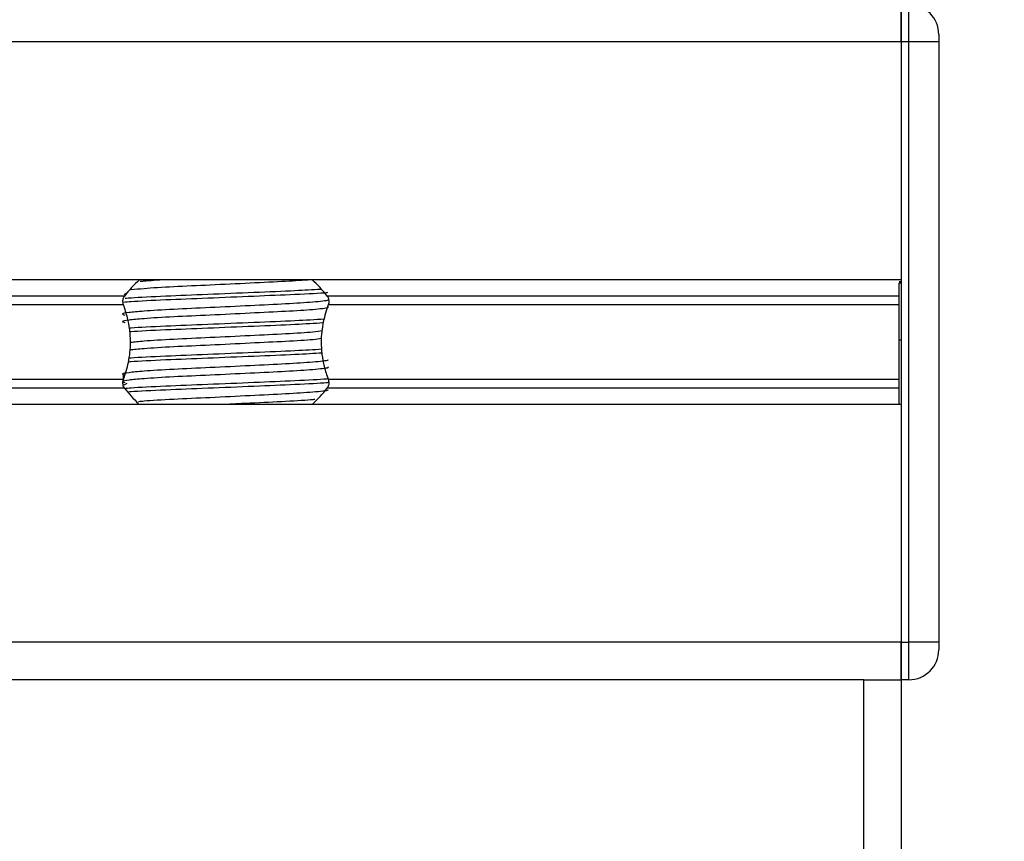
# Model space of a CAD drawing. Header units: millimetres. Extents: x 0 to 420, y 0 to 297.
# Tile 108 of 119: x 315.93 to 318.09, y 205.23 to 207.03. Entities that reach past the tile are written whole.
import ezdxf

# ---------------------------------------------------------------- set-up
doc = ezdxf.new("R2010")
doc.units = ezdxf.units.MM
doc.layers.add('QUOTE', color=174, linetype='Continuous')
doc.styles.add('SLDTEXTSTYLE3', font='TXT', dxfattribs={"width": 0.75})
doc.dimstyles.new('SLDDIMSTYLE0', dxfattribs={"dimtxt": 3, "dimasz": 3, "dimexe": 0, "dimexo": 0.0625, "dimgap": 0.75, "dimtad": 1, "dimlfac": 30.31081, "dimrnd": 1e-09, "dimzin": 12, "dimdsep": 46, "dimtxsty": 'SLDTEXTSTYLE3', "dimsah": 1, "dimcen": 0.09, "dimadec": 0, "dimazin": 3, "dimtfac": 1, "dimtdec": 3, "dimtofl": 0, "dimtmove": 0, "dimatfit": 3, "dimfxl": 0, "dimfrac": 2, "dimtolj": 1, "dimtzin": 12, "dimarcsym": 0})

# ---------------------------------------------------------------- blocks, each defined once
blk = doc.blocks.new('_D_2')
at = {"layer": 'QUOTE'}
for p, q in [((316.3185, 231.6829), (324.3392, 231.6829)), ((322.3392, 201.6903), (322.3392, 231.6829)), ((320.3455, 201.6903), (324.3392, 201.6903))]:
    blk.add_line(p, q, dxfattribs=at)
for points in [[(322.3392, 231.6829), (321.8392, 228.6829), (322.8392, 228.6829)], [(322.3392, 201.6903), (322.8392, 204.6903), (321.8392, 204.6903)]]:
    blk.add_solid(points, dxfattribs=at)
at = {"layer": 'QUOTE', "insert": (318.472, 211.6991), "char_height": 3, "attachment_point": 1, "rotation": 90, "style": 'SLDTEXTSTYLE3'}
blk.add_mtext('909,1', dxfattribs=at)

msp = doc.modelspace()

# ---------------------------------------------------------------- linework, layer by layer
at = {"color": 7, "linetype": 'Continuous', "lineweight": 25}
for p, q in [((317.86513, 207.0679), (317.86513, 206.98542)), ((317.86513, 206.98542), (317.86513, 207.0679)), ((317.88163, 206.98542), (317.88163, 207.0679)), ((317.94761, 207.00192), (317.94761, 206.98542)), ((317.86513, 206.98542), (301.69928, 206.98542)), ((317.86513, 206.98542), (317.86513, 206.46251)), ((317.86513, 206.98542), (317.86513, 205.66576)), ((317.88163, 206.98542), (317.86513, 206.98542)), ((317.88163, 205.66576), (317.88163, 206.98542)), ((317.94761, 206.98542), (317.88163, 206.98542)), ((317.94761, 206.98542), (317.94761, 205.66576)), ((317.86513, 206.46251), (301.69928, 206.46251)), ((317.86513, 206.45838), (317.86018, 206.45838)), ((317.86018, 206.45598), (317.86513, 206.45598)), ((316.15782, 206.42674), (303.40659, 206.42674)), ((316.1631, 206.43284), (316.15724, 206.42925)), ((317.86018, 206.42674), (316.60321, 206.42674)), ((316.15545, 206.4078), (303.40896, 206.4078)), ((317.86018, 206.4078), (316.60558, 206.4078)), ((317.86018, 206.33058), (317.86513, 206.33058)), ((317.86018, 206.31239), (317.86018, 206.3248)), ((316.15545, 206.24338), (303.40896, 206.24338)), ((316.15457, 206.25319), (316.15457, 206.23994)), ((316.1631, 206.23489), (316.15609, 206.2306)), ((317.86018, 206.24338), (316.60558, 206.24338)), ((316.15782, 206.22444), (303.40659, 206.22444)), ((317.86018, 206.22444), (316.60321, 206.22444)), ((317.86513, 206.18868), (301.69928, 206.18868)), ((317.86513, 206.18868), (317.86513, 205.66576)), ((317.86513, 205.66576), (301.69928, 205.66576)), ((317.86513, 205.66576), (317.86513, 205.58328)), ((317.86513, 205.66576), (317.88163, 205.66576)), ((317.86513, 205.58328), (317.86513, 205.66576)), ((317.88163, 205.58328), (317.88163, 205.66576)), ((317.94761, 205.66576), (317.88163, 205.66576)), ((317.94761, 205.66576), (317.94761, 205.64926)), ((317.78265, 205.58328), (314.97837, 205.58328)), ((317.78265, 205.18738), (317.78265, 205.58328)), ((317.78265, 205.58328), (317.86513, 205.58328)), ((317.88163, 205.58328), (317.86513, 205.58328)), ((317.86513, 205.58328), (317.86513, 205.18738))]:
    msp.add_line(p, q, dxfattribs=at)
for centre, radius, start, end in [((317.88163, 207.00192), 0.06598, 0, 90), ((316.38051, 206.25631), 0.28043, 132.66793, 142.57212), ((316.38051, 206.25631), 0.28043, 37.42788, 47.33207), ((316.38051, 206.39487), 0.28043, 217.42788, 226.78945), ((316.38051, 206.39487), 0.28043, 312.66793, 322.57212), ((317.88163, 205.64926), 0.06598, 270, 0)]:
    msp.add_arc(centre, radius, start, end, dxfattribs=at)
for points, knots in [([(316.56695, 206.46257), (316.54989, 206.46136), (316.51441, 206.45884), (316.43407, 206.45513), (316.34622, 206.45076), (316.26317, 206.44712), (316.20246, 206.44349), (316.18098, 206.44119), (316.17244, 206.44027)], [0, 0, 0, 0, 0.1645772, 0.3423508, 0.5251783, 0.700979, 0.8811979, 1, 1, 1, 1]), ([(316.24896, 206.46251), (316.23068, 206.46152), (316.20757, 206.46027), (316.19498, 206.45897), (316.19236, 206.4587)], [0, 0, 0, 0, 0.7912827, 1, 1, 1, 1]), ([(317.86018, 206.33058), (317.86018, 206.35689), (317.86018, 206.40422), (317.86018, 206.44006), (317.86018, 206.45598)], [0, 0, 0, 0, 0.5558787, 1, 1, 1, 1]), ([(316.15545, 206.4078), (316.15534, 206.40811), (316.1547, 206.40996), (316.15406, 206.41361), (316.15431, 206.41853), (316.15547, 206.42286), (316.15683, 206.42541), (316.1577, 206.42659), (316.15782, 206.42674)], [0, 0, 0, 0, 0.0508548, 0.3030287, 0.5240656, 0.7365591, 0.9653107, 1, 1, 1, 1]), ([(316.60418, 206.43431), (316.60325, 206.43421), (316.59025, 206.43272), (316.53374, 206.43009), (316.44361, 206.42625), (316.34032, 206.42189), (316.24577, 206.41825), (316.18006, 206.41503), (316.16115, 206.41315), (316.15613, 206.41265)], [0, 0, 0, 0, 0.0141246, 0.1969323, 0.3795571, 0.567368, 0.7479684, 0.9331025, 1, 1, 1, 1]), ([(316.58827, 206.4415), (316.57089, 206.44044), (316.53209, 206.43807), (316.4424, 206.43451), (316.3407, 206.43014), (316.24544, 206.4265), (316.18336, 206.42341), (316.16348, 206.42166), (316.15929, 206.42128)], [0, 0, 0, 0, 0.1586947, 0.354237, 0.5553321, 0.7487067, 0.9469357, 1, 1, 1, 1]), ([(316.60321, 206.42674), (316.60346, 206.42638), (316.60454, 206.42489), (316.60607, 206.42155), (316.60696, 206.41656), (316.60675, 206.4117), (316.60595, 206.40905), (316.60558, 206.4078)], [0, 0, 0, 0, 0.0786657, 0.3295798, 0.5818024, 0.802882, 1, 1, 1, 1]), ([(316.60468, 206.41874), (316.60495, 206.41837), (316.60617, 206.41671), (316.5751, 206.41331), (316.51544, 206.40947), (316.43432, 206.40563), (316.34624, 206.40128), (316.26283, 206.39763), (316.20119, 206.39388), (316.16566, 206.3903), (316.14907, 206.38766), (316.15554, 206.38588), (316.15842, 206.38509)], [0, 0, 0, 0, 0.0351066, 0.1561349, 0.2739528, 0.3916527, 0.5126988, 0.6290926, 0.7484115, 0.8401345, 0.9287498, 1, 1, 1, 1]), ([(316.15545, 206.24338), (316.15946, 206.2556), (316.16786, 206.28123), (316.173, 206.32862), (316.16713, 206.37301), (316.15862, 206.39837), (316.15545, 206.4078)], [0, 0, 0, 0, 0.2384824, 0.5002133, 0.8142029, 1, 1, 1, 1]), ([(316.60558, 206.4078), (316.60157, 206.39558), (316.59317, 206.36995), (316.58802, 206.32256), (316.59389, 206.27817), (316.60241, 206.25281), (316.60558, 206.24338)], [0, 0, 0, 0, 0.2384824, 0.5002133, 0.8142029, 1, 1, 1, 1]), ([(316.60478, 206.40307), (316.60551, 206.40243), (316.60768, 206.40051), (316.57555, 206.39683), (316.51532, 206.39298), (316.43436, 206.38914), (316.34624, 206.38478), (316.26283, 206.38113), (316.20119, 206.37738), (316.16566, 206.3738), (316.14908, 206.37117), (316.15554, 206.36939), (316.15841, 206.3686)], [0, 0, 0, 0, 0.059132, 0.1771634, 0.2920638, 0.4068492, 0.5248979, 0.6384095, 0.7547738, 0.8442256, 0.9306466, 1, 1, 1, 1]), ([(316.59638, 206.37598), (316.57657, 206.37476), (316.53545, 206.37224), (316.44253, 206.36852), (316.34056, 206.36416), (316.24585, 206.36052), (316.18681, 206.35765), (316.16894, 206.35611), (316.16719, 206.35596)], [0, 0, 0, 0, 0.1833159, 0.3805505, 0.5833859, 0.778434, 0.9783786, 1, 1, 1, 1]), ([(316.59446, 206.36762), (316.57522, 206.36644), (316.53464, 206.36396), (316.44255, 206.36028), (316.3404, 206.35591), (316.24644, 206.35227), (316.18576, 206.34941), (316.16963, 206.3479), (316.16822, 206.34777)], [0, 0, 0, 0, 0.1792693, 0.3781057, 0.5825884, 0.7792206, 0.980789, 1, 1, 1, 1]), ([(316.59261, 206.3501), (316.58663, 206.34919), (316.57156, 206.34689), (316.51426, 206.34348), (316.43467, 206.33965), (316.34607, 206.33529), (316.26318, 206.33165), (316.20175, 206.32797), (316.17988, 206.32562), (316.17091, 206.32465)], [0, 0, 0, 0, 0.1028709, 0.2594114, 0.4157952, 0.5766249, 0.7312733, 0.8898082, 1, 1, 1, 1]), ([(316.59085, 206.33338), (316.58532, 206.33254), (316.57061, 206.33032), (316.51418, 206.32699), (316.43469, 206.32315), (316.34608, 206.31879), (316.26314, 206.31515), (316.20094, 206.31142), (316.17861, 206.30901), (316.16914, 206.30799)], [0, 0, 0, 0, 0.0944898, 0.2513541, 0.4080614, 0.5692237, 0.724192, 0.8830549, 1, 1, 1, 1]), ([(317.86018, 206.18868), (317.86018, 206.18968), (317.86018, 206.195), (317.86018, 206.21415), (317.86018, 206.24575), (317.86018, 206.28588), (317.86018, 206.31519), (317.86018, 206.33058)], [0, 0, 0, 0, 0.0480315, 0.2536975, 0.478596, 0.7263063, 1, 1, 1, 1]), ([(316.59304, 206.30156), (316.57422, 206.30041), (316.53405, 206.29795), (316.44252, 206.29429), (316.34044, 206.28992), (316.2463, 206.28629), (316.1849, 206.28338), (316.16835, 206.28181), (316.16636, 206.28162)], [0, 0, 0, 0, 0.1744293, 0.3724463, 0.5760865, 0.7719084, 0.9726462, 1, 1, 1, 1]), ([(316.59201, 206.30975), (316.57351, 206.30862), (316.53363, 206.30618), (316.44247, 206.30254), (316.34057, 206.29817), (316.24585, 206.29453), (316.18683, 206.29167), (316.16897, 206.29013), (316.16724, 206.28999)], [0, 0, 0, 0, 0.1729956, 0.3727716, 0.5782206, 0.7757819, 0.9783028, 1, 1, 1, 1]), ([(316.60468, 206.28677), (316.60495, 206.2864), (316.60617, 206.28474), (316.5751, 206.28135), (316.51544, 206.27751), (316.43432, 206.27366), (316.34624, 206.26931), (316.26283, 206.26566), (316.20119, 206.26191), (316.16566, 206.25833), (316.14907, 206.2557), (316.15554, 206.25392), (316.15842, 206.25313)], [0, 0, 0, 0, 0.0351066, 0.1561349, 0.2739528, 0.3916527, 0.5126988, 0.6290926, 0.7484115, 0.8401345, 0.9287498, 1, 1, 1, 1]), ([(316.60478, 206.2711), (316.60551, 206.27046), (316.60768, 206.26854), (316.57555, 206.26486), (316.51532, 206.26101), (316.43436, 206.25717), (316.34624, 206.25281), (316.26283, 206.24916), (316.20119, 206.24542), (316.16566, 206.24184), (316.14908, 206.2392), (316.15554, 206.23743), (316.15841, 206.23663)], [0, 0, 0, 0, 0.059132, 0.1771634, 0.2920638, 0.4068492, 0.5248979, 0.6384095, 0.7547738, 0.8442256, 0.9306466, 1, 1, 1, 1]), ([(316.15782, 206.22444), (316.15756, 206.2248), (316.15648, 206.22629), (316.15496, 206.22963), (316.15407, 206.23462), (316.15428, 206.23948), (316.15507, 206.24213), (316.15545, 206.24338)], [0, 0, 0, 0, 0.0786657, 0.3295798, 0.5818024, 0.802882, 1, 1, 1, 1]), ([(316.60516, 206.24472), (316.60393, 206.24458), (316.59073, 206.24306), (316.53384, 206.24039), (316.44356, 206.23655), (316.34042, 206.23219), (316.24544, 206.22855), (316.18248, 206.22541), (316.16212, 206.2236), (316.15733, 206.22317)], [0, 0, 0, 0, 0.0190303, 0.2027988, 0.3863835, 0.5751814, 0.756731, 0.9428382, 1, 1, 1, 1]), ([(316.60675, 206.23665), (316.60503, 206.23645), (316.59151, 206.23487), (316.53398, 206.23214), (316.44359, 206.2283), (316.34016, 206.22394), (316.2464, 206.22031), (316.18506, 206.2174), (316.16858, 206.21585), (316.1667, 206.21567)], [0, 0, 0, 0, 0.0275356, 0.216089, 0.4044538, 0.5981677, 0.7844444, 0.9753974, 1, 1, 1, 1]), ([(316.60558, 206.24338), (316.60568, 206.24307), (316.60632, 206.24122), (316.60696, 206.23757), (316.60672, 206.23265), (316.60555, 206.22832), (316.6042, 206.22577), (316.60332, 206.22459), (316.60321, 206.22444)], [0, 0, 0, 0, 0.0508548, 0.3030287, 0.5240656, 0.7365591, 0.9653107, 1, 1, 1, 1]), ([(316.60468, 206.22079), (316.60495, 206.22042), (316.60617, 206.21876), (316.5751, 206.21537), (316.51542, 206.21152), (316.43439, 206.20768), (316.346, 206.20332), (316.2637, 206.19968), (316.2096, 206.19657), (316.19217, 206.19478), (316.18825, 206.19437)], [0, 0, 0, 0, 0.0448324, 0.1993902, 0.3498481, 0.5001554, 0.6547358, 0.8033751, 0.9557499, 1, 1, 1, 1]), ([(316.57632, 206.19955), (316.57477, 206.19935), (316.56305, 206.19776), (316.51321, 206.19503), (316.44622, 206.19172), (316.40008, 206.1895), (316.38283, 206.18868)], [0, 0, 0, 0, 0.0552431, 0.4192215, 0.7828355, 1, 1, 1, 1])]:
    msp.add_open_spline(points, degree=3, knots=knots, dxfattribs=at)

# ---------------------------------------------------------------- dimensions: what is measured, and where the dimension line sits
at = {"layer": 'QUOTE'}
dim = msp.add_linear_dim(base=(322.33917, 231.68288), p1=(318.34555, 201.69028), p2=(314.31854, 231.68288), angle=90, dimstyle='SLDDIMSTYLE0', dxfattribs=at)
dim.commit()
dim.dimension.update_dxf_attribs({"geometry": '_D_2', "text_midpoint": (322.33917, 216.68658), "dimtype": 160})

doc.saveas('drawing.dxf')
